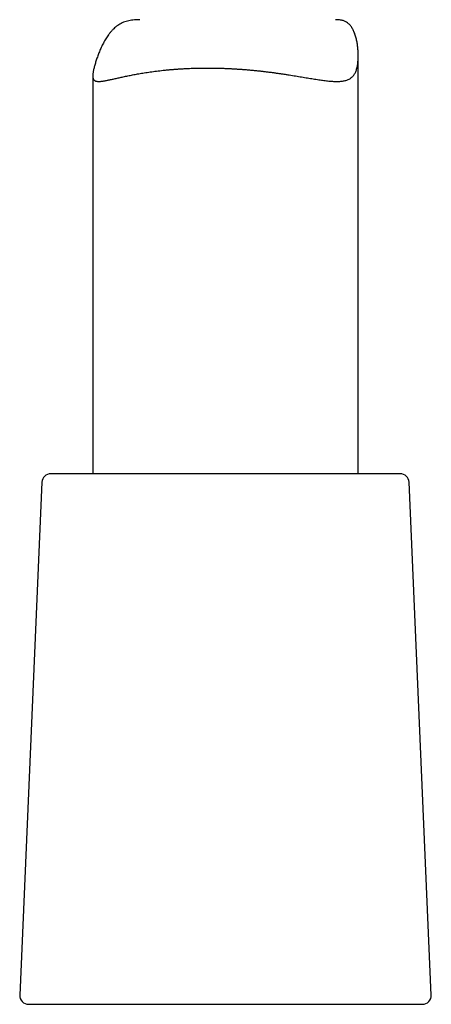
# Model space of a CAD drawing. Header units: millimetres. Extents: x 8 to 740, y 12 to 985.
# Tile 47 of 62: x 445 to 469, y 629 to 684. Entities that reach past the tile are written whole.
import ezdxf

# ---------------------------------------------------------------- set-up
doc = ezdxf.new("R2010")
doc.units = ezdxf.units.MM

msp = doc.modelspace()

# ---------------------------------------------------------------- linework, layer by layer
at = {"color": 7, "linetype": 'Continuous', "lineweight": 30}
for p, q in [((464.481, 658.54), (464.481, 682.18)), ((449.481, 681.046), (449.481, 658.54)), ((455.623, 658.54), (447.11, 658.54)), ((466.852, 658.54), (455.623, 658.54)), ((446.61, 658.062), (445.354, 629.062)), ((468.608, 629.062), (467.352, 658.062)), ((445.853, 628.54), (468.109, 628.54))]:
    msp.add_line(p, q, dxfattribs=at)
for centre, start, end in [((447.11, 658.04), 90, 177.5187), ((466.852, 658.04), 2.4813, 90), ((445.853, 629.04), 177.5187, 270), ((468.109, 629.04), 270, 2.4813)]:
    msp.add_arc(centre, 0.5, start, end, dxfattribs=at)
msp.add_open_spline([(452.136, 684.222), (452.119, 684.222), (452.043, 684.223), (451.915, 684.217), (451.751, 684.203), (451.594, 684.18), (451.441, 684.146), (451.293, 684.102), (451.15, 684.045), (451.016, 683.976), (450.89, 683.896), (450.772, 683.807), (450.661, 683.708), (450.556, 683.6), (450.456, 683.483), (450.367, 683.366), (450.287, 683.25), (450.214, 683.136), (450.145, 683.019), (450.059, 682.86), (449.959, 682.658), (449.853, 682.413), (449.775, 682.209), (449.718, 682.05), (449.679, 681.932), (449.643, 681.817), (449.609, 681.706), (449.579, 681.598), (449.552, 681.494), (449.529, 681.395), (449.509, 681.301), (449.494, 681.213), (449.484, 681.134), (449.48, 681.061), (449.482, 680.996), (449.489, 680.939), (449.502, 680.89), (449.522, 680.848), (449.547, 680.813), (449.579, 680.785), (449.617, 680.763), (449.661, 680.746), (449.712, 680.736), (449.769, 680.73), (449.83, 680.729), (449.893, 680.732), (449.958, 680.738), (450.027, 680.746), (450.101, 680.758), (450.18, 680.771), (450.263, 680.787), (450.351, 680.805), (450.443, 680.824), (450.54, 680.846), (450.641, 680.868), (450.746, 680.891), (450.855, 680.916), (450.969, 680.941), (451.086, 680.967), (451.207, 680.993), (451.333, 681.02), (451.462, 681.047), (451.595, 681.073), (451.732, 681.1), (451.873, 681.127), (452.017, 681.153), (452.165, 681.179), (452.317, 681.205), (452.476, 681.23), (452.642, 681.255), (452.816, 681.28), (452.994, 681.304), (453.175, 681.327), (453.36, 681.349), (453.548, 681.369), (453.74, 681.388), (453.935, 681.406), (454.132, 681.422), (454.333, 681.436), (454.536, 681.449), (454.738, 681.46), (454.938, 681.469), (455.137, 681.477), (455.338, 681.483), (455.54, 681.487), (455.743, 681.489), (455.949, 681.49), (456.155, 681.489), (456.362, 681.487), (456.57, 681.483), (456.779, 681.477), (456.988, 681.469), (457.194, 681.46), (457.398, 681.449), (457.598, 681.437), (457.798, 681.424), (457.998, 681.409), (458.197, 681.393), (458.396, 681.376), (458.594, 681.357), (458.791, 681.337), (458.986, 681.316), (459.181, 681.293), (459.374, 681.27), (459.566, 681.246), (459.755, 681.22), (459.944, 681.194), (460.13, 681.167), (460.314, 681.14), (460.496, 681.112), (460.676, 681.084), (460.853, 681.055), (461.027, 681.027), (461.199, 680.998), (461.368, 680.97), (461.534, 680.943), (461.697, 680.915), (461.858, 680.889), (462.017, 680.863), (462.172, 680.839), (462.323, 680.816), (462.471, 680.796), (462.614, 680.777), (462.753, 680.761), (462.888, 680.748), (463.019, 680.738), (463.145, 680.731), (463.266, 680.729), (463.381, 680.731), (463.492, 680.737), (463.597, 680.749), (463.696, 680.767), (463.79, 680.79), (463.879, 680.82), (463.961, 680.857), (464.037, 680.902), (464.107, 680.954), (464.17, 681.013), (464.226, 681.079), (464.277, 681.154), (464.321, 681.236), (464.36, 681.327), (464.393, 681.426), (464.42, 681.533), (464.441, 681.642), (464.457, 681.751), (464.468, 681.858), (464.476, 681.967), (464.482, 682.117), (464.481, 682.309), (464.468, 682.544), (464.442, 682.779), (464.409, 682.972), (464.376, 683.123), (464.348, 683.234), (464.316, 683.342), (464.28, 683.447), (464.241, 683.547), (464.197, 683.642), (464.148, 683.732), (464.095, 683.816), (464.037, 683.893), (463.973, 683.963), (463.903, 684.024), (463.828, 684.076), (463.749, 684.12), (463.665, 684.155), (463.576, 684.182), (463.481, 684.202), (463.382, 684.215), (463.289, 684.222), (463.227, 684.222), (463.202, 684.222)], degree=3, knots=[0, 0, 0, 0, 0.001862, 0.008094, 0.014239, 0.020387, 0.026531, 0.032847, 0.039169, 0.045485, 0.051633, 0.057786, 0.063935, 0.070218, 0.076504, 0.082788, 0.088283, 0.093778, 0.099286, 0.104795, 0.115843, 0.126905, 0.138001, 0.143558, 0.149115, 0.154692, 0.160269, 0.165868, 0.171467, 0.177374, 0.183292, 0.189245, 0.195211, 0.201214, 0.20723, 0.213284, 0.21935, 0.225247, 0.231154, 0.237092, 0.243041, 0.249017, 0.255003, 0.261015, 0.267034, 0.272289, 0.277543, 0.282817, 0.28809, 0.293384, 0.298678, 0.303988, 0.309297, 0.314626, 0.319955, 0.325298, 0.330642, 0.335985, 0.341328, 0.346685, 0.352042, 0.357417, 0.362791, 0.368179, 0.373568, 0.378973, 0.384379, 0.389799, 0.39522, 0.40106, 0.4069, 0.41276, 0.418619, 0.424502, 0.430385, 0.436287, 0.44219, 0.448118, 0.454045, 0.459994, 0.465942, 0.471595, 0.477248, 0.48292, 0.488592, 0.494286, 0.499981, 0.505694, 0.511407, 0.517144, 0.52288, 0.528636, 0.534392, 0.539914, 0.545436, 0.550975, 0.556514, 0.562073, 0.567632, 0.573209, 0.578785, 0.584382, 0.589979, 0.595592, 0.601206, 0.606844, 0.612482, 0.618137, 0.623791, 0.629466, 0.635141, 0.640833, 0.646525, 0.652237, 0.657949, 0.663678, 0.669407, 0.67525, 0.681093, 0.686955, 0.692818, 0.698705, 0.704593, 0.710502, 0.716412, 0.722351, 0.72829, 0.734256, 0.740222, 0.746177, 0.75214, 0.75813, 0.764129, 0.770158, 0.776199, 0.782273, 0.78836, 0.794326, 0.800304, 0.80632, 0.812349, 0.818416, 0.824496, 0.830613, 0.836741, 0.842002, 0.847262, 0.852537, 0.857813, 0.868395, 0.878991, 0.889617, 0.900256, 0.905591, 0.910926, 0.916274, 0.921622, 0.926901, 0.93218, 0.937487, 0.942794, 0.948143, 0.953491, 0.958895, 0.964299, 0.969588, 0.974878, 0.980217, 0.985556, 0.990938, 0.996319, 1, 1, 1, 1], dxfattribs=at)

doc.saveas('drawing.dxf')
